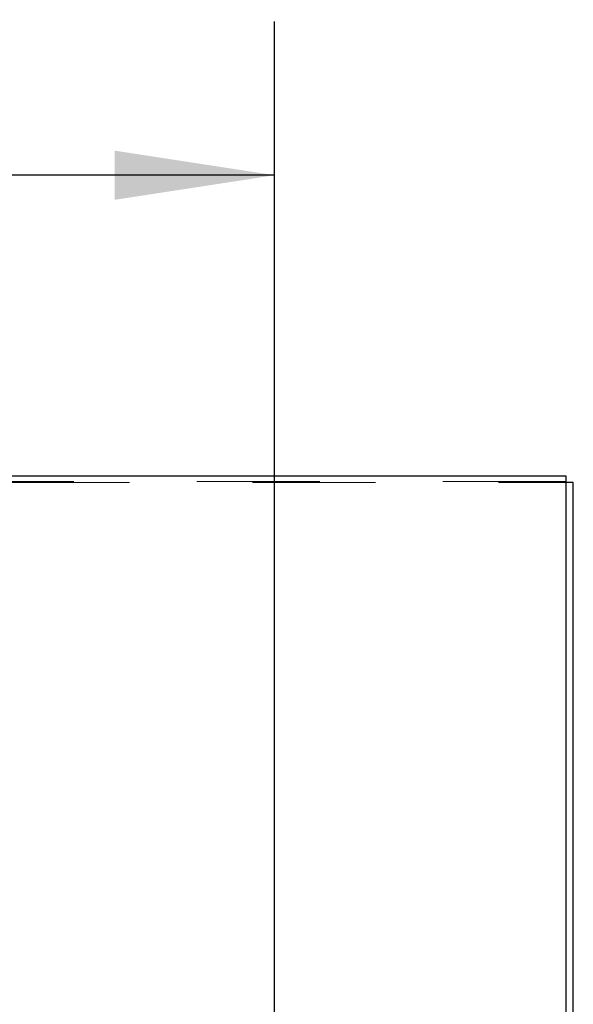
# Model space of a CAD drawing. Header units: inches. Extents: x 0.2 to 10.7, y 0.2 to 7.9.
# Tile 64 of 104: x 4.146 to 4.596, y 5.219 to 6.019. Entities that reach past the tile are written whole.
import ezdxf

# ---------------------------------------------------------------- set-up
doc = ezdxf.new("R2010")
doc.units = ezdxf.units.IN
doc.header["$MEASUREMENT"] = 0
doc.linetypes.add('HIDDEN', pattern=[0.075, 0.05, -0.025])
doc.layers.add('DIMENSIONS', color=140, linetype='Continuous')
doc.styles.add('SLDTEXTSTYLE0', font='TXT', dxfattribs={"width": 0.7})
doc.dimstyles.new('SLDDIMSTYLE0', dxfattribs={"dimtxt": 0.084961, "dimasz": 0.13, "dimexe": 0, "dimexo": 0.0625, "dimgap": 0.02124, "dimtad": 0, "dimtih": 1, "dimtoh": 1, "dimlfac": 12, "dimrnd": 1e-09, "dimzin": 12, "dimdsep": 46, "dimtxsty": 'SLDTEXTSTYLE0', "dimsah": 1, "dimcen": 0.09, "dimadec": 0, "dimazin": 3, "dimtfac": 1, "dimtofl": 0, "dimtmove": 0, "dimatfit": 3, "dimfxl": 0, "dimfrac": 2, "dimtolj": 1, "dimtzin": 12, "dimarcsym": 0})

# ---------------------------------------------------------------- blocks, each defined once
blk = doc.blocks.new('_D_1')
at = {"layer": 'DIMENSIONS'}
for p, q in [((3.17185, 4.95574), (3.17185, 6.01774)), ((4.35304, 4.95574), (4.35304, 6.01774)), ((3.17185, 5.89274), (3.49127, 5.89274)), ((3.6064, 5.89274), (3.57787, 5.89274)), ((3.57787, 5.89274), (3.57787, 5.75771)), ((3.92955, 5.89274), (3.95808, 5.89274)), ((3.95808, 5.89274), (3.95808, 5.75771)), ((4.35304, 5.89274), (4.04468, 5.89274)), ((3.57787, 5.75771), (3.6064, 5.75771)), ((3.95808, 5.75771), (3.92955, 5.75771))]:
    blk.add_line(p, q, dxfattribs=at)
for points in [[(3.17185, 5.89274), (3.30185, 5.87274), (3.30185, 5.91274)], [(4.35304, 5.89274), (4.22304, 5.91274), (4.22304, 5.87274)]]:
    blk.add_solid(points, dxfattribs=at)
at = {"layer": 'DIMENSIONS', "char_height": 0.083333, "attachment_point": 1, "style": 'SLDTEXTSTYLE0'}
for s, insert in [('14.17', (3.6064, 6.01918)), ('360.0', (3.6064, 5.86513))]:
    blk.add_mtext(s, dxfattribs=dict(at, insert=insert))

msp = doc.modelspace()

# ---------------------------------------------------------------- linework, layer by layer
at = {"color": 7, "linetype": 'Continuous', "lineweight": 25}
for p, q in [((2.9351312, 5.6483042), (4.5897978, 5.6483042)), ((4.5897978, 5.6483042), (4.5897978, 5.199028)), ((4.5957978, 5.6428664), (4.5897978, 5.6428664)), ((4.5957978, 5.1924486), (4.5957978, 5.6428664))]:
    msp.add_line(p, q, dxfattribs=at)
at = {"color": 7, "linetype": 'HIDDEN', "lineweight": 18}
for p, q in [((2.9351312, 5.6428664), (4.5897978, 5.6428664)), ((4.5897978, 5.6438197), (2.9381312, 5.6438197))]:
    msp.add_line(p, q, dxfattribs=at)

# ---------------------------------------------------------------- dimensions: what is measured, and where the dimension line sits
at = {"layer": 'DIMENSIONS'}
dim = msp.add_linear_dim(base=(4.3530413, 5.8927423), p1=(3.171847, 4.905736), p2=(4.3530413, 4.905736), dimstyle='SLDDIMSTYLE0', dxfattribs=at)
dim.commit()
dim.dimension.update_dxf_attribs({"geometry": '_D_1', "text_midpoint": (3.7679732, 5.8927423), "dimtype": 160})

doc.saveas('drawing.dxf')
